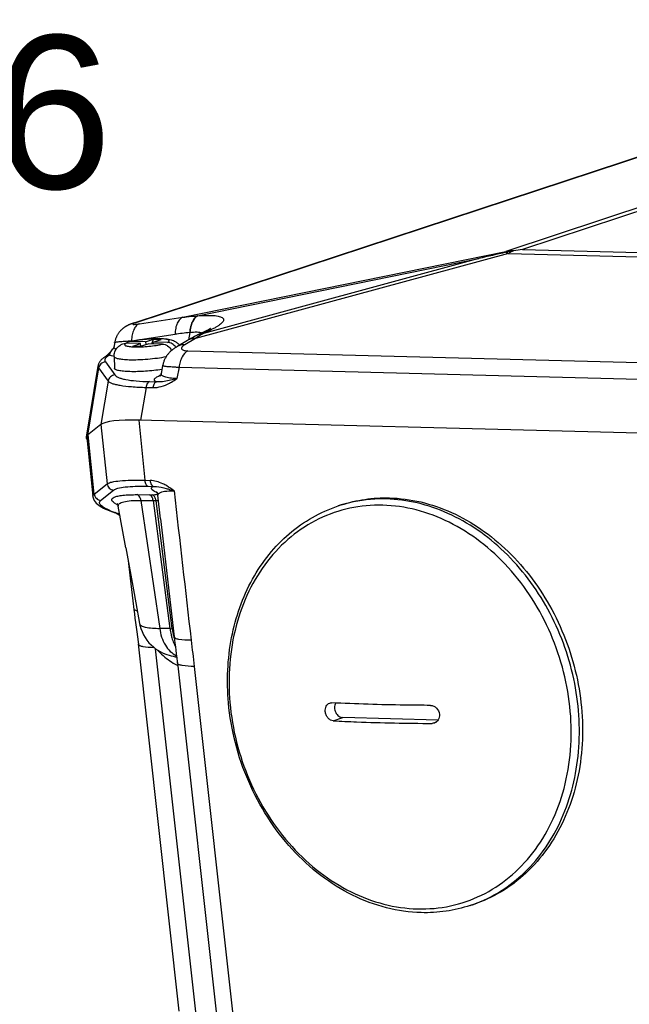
# Model space of a CAD drawing. Header units: millimetres. Extents: x 0 to 420, y 0 to 297.
# Tile 17 of 74: x 182 to 194, y 56 to 76. Entities that reach past the tile are written whole.
import ezdxf

# ---------------------------------------------------------------- set-up
doc = ezdxf.new("R2010")
doc.units = ezdxf.units.MM
doc.header["$LTSCALE"] = 23.1
doc.layers.add('COMPONENTS', color=7, linetype='CONTINUOUS')
doc.layers.add('DETAIL', color=7, linetype='CONTINUOUS')
doc.styles.get("Standard").update_dxf_attribs({"font": 'arial.ttf'})

msp = doc.modelspace()

# ---------------------------------------------------------------- linework, layer by layer
at = {"layer": 'COMPONENTS', "color": 9, "linetype": 'CONTINUOUS'}
for p, q in [((197.94017, 73.42322), (191.33494, 71.23801)), ((198.12606, 73.41426), (191.66444, 71.27657)), ((194.74364, 73.35192), (184.07818, 69.8427)), ((185.00275, 69.94905), (191.33494, 71.23801)), ((191.33494, 71.23801), (191.33701, 71.2232)), ((191.66444, 71.27657), (201.35012, 71.02563)), ((191.38551, 71.20055), (185.25043, 69.53312)), ((185.28845, 69.97649), (190.80762, 71.09995)), ((190.80762, 71.09995), (185.40578, 69.63181)), ((191.38551, 71.20055), (201.28646, 70.94404)), ((184.15091, 69.8209), (185.00275, 69.94905)), ((185.28845, 69.97649), (185.2944, 69.97698)), ((185.55744, 69.70484), (185.40578, 69.63181)), ((183.99777, 69.48626), (184.8496, 69.61441)), ((185.25043, 69.53312), (185.04098, 69.40987)), ((185.14036, 69.6483), (185.1146, 69.50605)), ((185.13442, 69.64781), (185.14036, 69.6483)), ((183.99777, 69.48626), (183.99676, 69.48019)), ((185.09786, 69.2928), (200.88746, 68.88373)), ((183.35031, 68.955), (183.13245, 67.63585)), ((183.35031, 68.955), (183.53535, 68.69813)), ((183.48353, 69.07471), (183.66857, 68.81783)), ((184.92745, 68.97096), (184.8871, 68.74822)), ((184.92745, 68.97096), (200.71704, 68.56188)), ((183.53535, 68.69813), (183.39489, 67.84513)), ((184.28059, 68.57376), (184.17477, 67.93115)), ((184.28059, 68.57376), (184.41503, 68.57028)), ((184.34882, 68.6863), (184.48326, 68.68282)), ((183.3965, 67.84642), (183.5171, 66.68498)), ((184.1419, 67.932), (184.25564, 66.75229)), ((183.26445, 66.4835), (183.14385, 67.64494)), ((183.26445, 66.4835), (183.5171, 66.68498)), ((184.25564, 66.75229), (184.36118, 66.74955)), ((184.31908, 66.63532), (184.42451, 66.63259)), ((183.39134, 66.35633), (183.644, 66.55781)), ((184.10843, 66.47089), (184.34831, 66.46977)), ((184.34831, 66.46977), (184.40363, 66.46949)), ((184.18142, 66.35852), (184.54879, 63.84885)), ((184.42097, 66.35638), (184.75031, 63.84372)), ((184.42097, 66.35638), (184.47634, 66.3561)), ((184.79353, 63.84176), (184.47634, 66.3561)), ((183.73396, 66.09728), (183.67249, 66.11969)), ((184.75031, 63.84372), (184.79353, 63.84176)), ((185.26559, 56.27467), (184.46869, 63.45118)), ((185.22685, 63.10369), (186.05373, 55.6641)), ((187.95047, 62.0363), (188.14159, 62.09953)), ((189.97287, 62.01345), (189.89004, 61.98605))]:
    msp.add_line(p, q, dxfattribs=at)
at = {"layer": 'COMPONENTS', "color": 7, "linetype": 'CONTINUOUS'}
for p, q in [((194.6927, 73.34003), (184.02318, 69.82947)), ((184.27323, 69.46671), (184.42668, 69.51747)), ((184.3966, 69.428), (184.42668, 69.51747)), ((184.42243, 69.46284), (184.57588, 69.51361)), ((184.42668, 69.51747), (184.57588, 69.51361)), ((185.45731, 69.67995), (185.29936, 69.60387)), ((183.66518, 69.44987), (183.65308, 69.37719)), ((184.1737, 69.43378), (183.89308, 69.44105)), ((183.98898, 69.47854), (183.99151, 69.4791)), ((184.27323, 69.46671), (183.99261, 69.47398)), ((184.02025, 69.38301), (184.1737, 69.43378)), ((184.02025, 69.38301), (184.16945, 69.37915)), ((184.16945, 69.37915), (184.32289, 69.42991)), ((184.17816, 69.38203), (184.1737, 69.43378)), ((184.27323, 69.46671), (184.2777, 69.41496)), ((184.60351, 69.42264), (184.32289, 69.42991)), ((184.4255, 69.42725), (184.42243, 69.46284)), ((184.70304, 69.45557), (184.42243, 69.46284)), ((185.09464, 69.49441), (184.88518, 69.37116)), ((183.65595, 69.18271), (183.66367, 68.94894)), ((184.60681, 68.99984), (184.57954, 68.84922)), ((183.3965, 67.84642), (183.13245, 67.63585)), ((201.1826, 67.49052), (184.1419, 67.932)), ((183.11806, 67.59444), (183.23805, 66.44203)), ((183.23809, 66.44172), (183.23805, 66.44203)), ((184.56766, 65.99881), (184.51437, 66.46307)), ((183.88519, 65.43059), (183.73634, 66.24653)), ((188.1074, 66.26911), (188.04504, 66.24848)), ((183.62286, 66.13221), (183.6405, 66.12571)), ((183.70231, 66.10316), (183.64037, 66.12575)), ((183.75829, 66.06372), (183.77229, 66.04956)), ((183.93137, 65.17719), (183.97141, 64.83235)), ((184.08241, 64.34702), (184.15571, 63.94321)), ((184.76132, 64.30385), (184.83212, 63.68125)), ((184.07651, 63.96168), (184.10297, 63.78025)), ((184.93372, 56.34194), (184.13412, 63.54287)), ((184.89499, 63.17089), (184.89499, 63.17097)), ((184.89499, 63.17089), (185.72187, 55.7313)), ((190.00792, 62.05118), (188.14159, 62.09953)), ((190.69862, 58.43661), (190.63626, 58.41598))]:
    msp.add_line(p, q, dxfattribs=at)
for points in [[(184.02318, 69.82947), (184.01607, 69.82708), (184.00915, 69.82471), (184.0024, 69.82234), (183.9958, 69.81998), (183.98933, 69.8176), (183.98297, 69.81522), (183.97671, 69.81282), (183.97052, 69.81039), (183.96439, 69.80791), (183.9583, 69.8054), (183.95225, 69.80283), (183.94623, 69.8002), (183.94021, 69.79751), (183.93421, 69.79474), (183.92822, 69.7919), (183.92223, 69.78897), (183.91623, 69.78595), (183.91023, 69.78284), (183.90421, 69.77963), (183.89813, 69.77628), (183.89198, 69.77278), (183.88577, 69.76914), (183.87947, 69.76531), (183.87305, 69.76129), (183.86654, 69.75706), (183.85993, 69.75263), (183.85323, 69.74796), (183.84645, 69.74306), (183.83959, 69.73792), (183.83266, 69.73253), (183.82567, 69.72688), (183.81864, 69.72096), (183.81157, 69.71477), (183.80447, 69.70829), (183.79735, 69.70153), (183.79024, 69.69447), (183.78314, 69.6871), (183.77605, 69.67941), (183.76899, 69.67139), (183.76198, 69.66303), (183.75504, 69.65434), (183.74818, 69.64531), (183.74143, 69.63594), (183.73481, 69.62624), (183.72833, 69.61621), (183.72203, 69.60585), (183.71591, 69.59517), (183.71001, 69.58417), (183.70433, 69.57285), (183.69891, 69.56124), (183.69376, 69.54934), (183.68889, 69.53714), (183.68434, 69.52468), (183.6801, 69.51196), (183.67621, 69.49898), (183.67268, 69.48578), (183.66952, 69.47235), (183.66675, 69.45872), (183.66517, 69.44977)], [(185.5458, 69.72958), (185.54617, 69.72988), (185.54635, 69.73003), (185.54615, 69.72987), (185.54554, 69.72942), (185.54453, 69.72868), (185.5431, 69.72767), (185.54122, 69.72638), (185.53891, 69.72482), (185.53614, 69.72301), (185.53291, 69.72095), (185.52922, 69.71865), (185.52506, 69.71612), (185.52043, 69.71337), (185.51532, 69.7104), (185.50974, 69.70723), (185.50368, 69.70386), (185.49715, 69.7003), (185.49014, 69.69657), (185.48264, 69.69265), (185.47467, 69.68857), (185.46623, 69.68434), (185.45731, 69.67995)], [(185.29936, 69.60387), (185.28009, 69.5945), (185.25642, 69.58272), (185.23274, 69.57065), (185.20907, 69.55829), (185.1854, 69.54564), (185.16172, 69.5327), (185.13805, 69.51946), (185.11439, 69.50593), (185.09464, 69.49441)], [(183.63162, 69.32705), (183.62745, 69.32186), (183.61988, 69.31253), (183.61249, 69.30355), (183.60528, 69.2949), (183.59825, 69.2866), (183.5914, 69.27864), (183.58475, 69.27101), (183.57828, 69.26373), (183.57201, 69.25679), (183.56594, 69.25018), (183.56007, 69.24391), (183.5544, 69.23797), (183.54895, 69.23237), (183.54371, 69.22711), (183.53869, 69.22217), (183.5339, 69.21757), (183.52935, 69.2133), (183.52505, 69.20936), (183.52098, 69.20574), (183.51719, 69.20246), (183.51366, 69.1995), (183.51042, 69.19686), (183.50748, 69.19456), (183.50487, 69.19257), (183.50258, 69.19091), (183.50066, 69.18957), (183.49913, 69.18855), (183.498, 69.18783)], [(183.65304, 69.37698), (183.65285, 69.37589), (183.6516, 69.36971), (183.6501, 69.36388), (183.64839, 69.3584), (183.64652, 69.35329), (183.64454, 69.34856), (183.64249, 69.34422), (183.64041, 69.34026), (183.63833, 69.33668), (183.63629, 69.33347), (183.63432, 69.33062), (183.63246, 69.32812), (183.63161, 69.32704)], [(184.88516, 69.37115), (184.87581, 69.36556), (184.86255, 69.35734), (184.84988, 69.34912), (184.83783, 69.34096), (184.82632, 69.33282), (184.81516, 69.32459), (184.80435, 69.31626), (184.79387, 69.30784), (184.78355, 69.29918), (184.77339, 69.29027), (184.7634, 69.2811), (184.75343, 69.2715), (184.74345, 69.26143), (184.73353, 69.2509), (184.72363, 69.23983), (184.71373, 69.22811), (184.70392, 69.21581), (184.69437, 69.20306), (184.68509, 69.18986), (184.67611, 69.17619), (184.6676, 69.16229), (184.65958, 69.14821), (184.65203, 69.13391), (184.64502, 69.11953), (184.63858, 69.10516), (184.63266, 69.09073), (184.62719, 69.07613), (184.62218, 69.06131), (184.61764, 69.04634), (184.61359, 69.03123), (184.61003, 69.01599), (184.6068, 68.99977)], [(183.498, 69.18783), (183.48936, 69.18257), (183.47895, 69.17599), (183.46893, 69.16936), (183.45931, 69.16268), (183.45007, 69.15594), (183.44117, 69.14911), (183.4326, 69.14217), (183.42435, 69.13511), (183.41641, 69.1279), (183.40876, 69.12052), (183.40141, 69.11295), (183.39434, 69.10517), (183.38758, 69.09715), (183.38112, 69.0889), (183.37499, 69.08038), (183.3692, 69.07159), (183.36377, 69.06252), (183.35873, 69.05319), (183.35412, 69.04359), (183.34994, 69.03372), (183.34626, 69.02366), (183.34308, 69.01339), (183.34042, 69.00295), (183.33833, 68.99242), (183.10836, 67.59996)], [(184.57953, 68.84916), (184.57821, 68.84288), (184.57676, 68.83734), (184.57509, 68.83201), (184.57322, 68.82693), (184.57122, 68.82217), (184.56911, 68.81774), (184.56693, 68.81364), (184.56475, 68.80991), (184.56259, 68.80657), (184.5605, 68.8036), (184.55853, 68.80101), (184.55672, 68.79881), (184.55509, 68.79696), (184.55367, 68.79546), (184.55251, 68.7943), (184.55161, 68.79347), (184.55099, 68.79292), (184.55067, 68.79265), (184.55064, 68.79262)], [(183.23809, 66.44172), (183.24023, 66.42692), (183.25034, 66.39097), (183.26574, 66.35888), (183.28432, 66.33143), (183.30555, 66.30709), (183.3293, 66.28489), (183.35512, 66.26448)], [(184.48448, 66.52789), (184.48436, 66.52798), (184.48532, 66.52715), (184.48805, 66.52441), (184.49217, 66.51956), (184.49752, 66.51196), (184.50355, 66.50102), (184.50918, 66.48692)], [(184.50918, 66.48692), (184.51331, 66.47032), (184.51438, 66.46303)], [(183.35512, 66.26448), (183.38306, 66.24532), (183.41401, 66.22653), (183.44825, 66.20788), (183.4858, 66.18933), (183.52727, 66.17057), (183.57295, 66.15152), (183.62286, 66.13221)], [(183.72122, 66.28737), (183.71979, 66.28841), (183.71646, 66.29099), (183.71542, 66.29188), (183.7164, 66.29084), (183.71956, 66.28696), (183.72444, 66.27951), (183.72983, 66.26859), (183.73455, 66.25457), (183.73634, 66.24652)], [(183.70232, 66.10316), (183.709, 66.10025), (183.72192, 66.09288), (183.73869, 66.08078), (183.75829, 66.06372)], [(184.56766, 65.99881), (184.60638, 65.6609), (184.64511, 65.32246), (184.68384, 64.98346), (184.72258, 64.64393), (184.76132, 64.30385)], [(183.88519, 65.43059), (184.03553, 64.60495), (184.08241, 64.34702)], [(183.97141, 64.83235), (184.02246, 64.39171), (184.0428, 64.21598)], [(184.0428, 64.21598), (184.05293, 64.13378), (184.06424, 64.04873), (184.07651, 63.96168)], [(184.15569, 63.94332), (184.16234, 63.91067), (184.17947, 63.84763), (184.20215, 63.78564), (184.23017, 63.72563), (184.26262, 63.6692), (184.29889, 63.61676), (184.33859, 63.56832), (184.38063, 63.52454), (184.42442, 63.48536), (184.46946, 63.45059), (184.51477, 63.42034), (184.55983, 63.39427), (184.60443, 63.37194), (184.64809, 63.35302), (184.69027, 63.33722), (184.73134, 63.32393), (184.77244, 63.31249), (184.81353, 63.30271), (184.85504, 63.29432), (184.88077, 63.28997)], [(184.10297, 63.78025), (184.11643, 63.68462), (184.12907, 63.58647), (184.13415, 63.54263)], [(184.83211, 63.68129), (184.83887, 63.62309), (184.84687, 63.55694), (184.85536, 63.48899), (184.86427, 63.41924), (184.87357, 63.34694), (184.88302, 63.27214), (184.89219, 63.19564), (184.89498, 63.17097)]]:
    msp.add_lwpolyline(points, dxfattribs=at)
at = {"layer": 'COMPONENTS', "color": 9, "linetype": 'CONTINUOUS'}
for centre, radius, start, end in [((191.55055, 69.72582), 1.52749, 92.447497, 98.114564), ((184.11986, 69.54893), 0.29671, 98.075021, 108.188049), ((185.49792, 65.31704), 4.34599, 94.797824, 98.5791), ((183.79765, 69.99423), 0.82535, 259.93293, 260.114806), ((184.83458, 68.1279), 0.73561, 111.37825, 113.137944), ((184.47195, 66.39814), 0.11992, 78.846644, 86.775894), ((183.97864, 66.80916), 0.59452, 240.969639, 242.885652), ((184.04921, 66.94703), 0.7494, 242.887028, 244.75537), ((184.59415, 99.16061), 32.80469, 269.279104, 269.697529), ((184.25942, 66.32549), 0.21907, 8.031155, 12.88808), ((184.5231, 69.83233), 3.47655, 269.229238, 270.062435), ((188.90048, 63.66301), 2.72331, 106.925198, 108.307535), ((184.24455, 67.72563), 1.70458, 246.813728, 248.499852), ((184.41134, 68.14838), 2.15904, 248.493427, 249.988387), ((184.44067, 55.66006), 8.1895, 87.833198, 89.243557), ((185.82874, 63.9668), 1.08474, 186.51705, 192.917002), ((185.7358, 63.94595), 0.98948, 192.943006, 196.414402), ((186.08311, 64.01249), 1.30083, 187.541437, 191.769725), ((184.7636, 62.79401), 1.04814, 87.229439, 88.363344), ((185.99252, 63.99394), 1.20836, 191.785069, 194.014222), ((185.66374, 63.92477), 0.91438, 196.417199, 199.936946), ((185.90975, 63.9731), 1.12301, 194.004803, 197.102583), ((185.36135, 64.10603), 1.08485, 241.934763, 243.500651), ((185.35362, 64.09054), 1.06754, 243.501204, 244.862771), ((189.78004, 61.0038), 2.72579, 288.30771, 289.686651)]:
    msp.add_arc(centre, radius, start, end, dxfattribs=at)
at = {"layer": 'COMPONENTS', "color": 7, "linetype": 'CONTINUOUS'}
for centre, radius, start, end in [((191.83333, 69.05728), 2.22206, 99.010569, 102.906518), ((192.17766, 66.88468), 4.42177, 96.665054, 99.008184), ((208.7259, -4.6695), 77.85933, 102.9051215, 103.3051101), ((183.99059, 69.31597), 0.15896, 126.497336, 128.045267)]:
    msp.add_arc(centre, radius, start, end, dxfattribs=at)
for centre, major_axis, ratio, start_param, end_param in [((185.15621, 67.57347), (1.78562, -0.23438), 0.15285678, 9.25332824, 9.27847054), ((185.19892, 67.54649), (1.82801, -0.26087), 0.15670781, 2.20954444, 2.9949426), ((185.15621, 67.57347), (1.78562, -0.23438), 0.15285678, 2.17265312, 2.21837447), ((184.89381, 67.36421), (1.78566, -0.23435), 0.1528453, 2.99529173, 3.28783314), ((184.94626, 67.345), (1.82801, -0.26087), 0.15670781, 2.9949426, 3.18083736)]:
    msp.add_ellipse(centre, major_axis=major_axis, ratio=ratio, start_param=start_param, end_param=end_param, dxfattribs=at)
at = {"layer": 'COMPONENTS', "color": 9, "linetype": 'CONTINUOUS'}
for points, knots in [([(191.48532, 71.25191), (191.47688, 71.24822), (191.44283, 71.23267), (191.40977, 71.21495), (191.38551, 71.20055)], [0, 0, 0, 0, 0.24615122, 1, 1, 1, 1]), ([(191.33701, 71.2232), (191.34103, 71.2216), (191.35752, 71.21476), (191.37359, 71.20693), (191.38551, 71.20055)], [0, 0, 0, 0, 0.24256942, 1, 1, 1, 1]), ([(185.00275, 69.94905), (184.97975, 69.94102), (184.93427, 69.90807), (184.88769, 69.83073), (184.8577, 69.72971), (184.85042, 69.6544), (184.8496, 69.61441)], [0, 0, 0, 0, 0.18886986, 0.41671538, 0.68976786, 1, 1, 1, 1]), ([(185.00275, 69.94905), (185.02657, 69.95232), (185.12149, 69.96441), (185.21691, 69.9727), (185.28845, 69.97649)], [0, 0, 0, 0, 0.25130356, 1, 1, 1, 1]), ([(185.28845, 69.97649), (185.24124, 69.95226), (185.18592, 69.87474), (185.14763, 69.75697), (185.13711, 69.68541), (185.13442, 69.64781)], [0, 0, 0, 0, 0.42547615, 0.69776072, 1, 1, 1, 1]), ([(185.2944, 69.97698), (185.24719, 69.95275), (185.19187, 69.87523), (185.15358, 69.75746), (185.14306, 69.6859), (185.14037, 69.6483)], [0, 0, 0, 0, 0.42547615, 0.69776072, 1, 1, 1, 1]), ([(185.2944, 69.97698), (185.3576, 69.9822), (185.47112, 69.98854), (185.60463, 69.98541), (185.68943, 69.97353), (185.73564, 69.9619), (185.76992, 69.94699), (185.7931, 69.9283), (185.80318, 69.90418), (185.79812, 69.87811), (185.78169, 69.85212), (185.75523, 69.82483), (185.71893, 69.79615), (185.67321, 69.76618), (185.61853, 69.73516), (185.57871, 69.71507), (185.55744, 69.70484)], [0, 0, 0, 0, 0.22124021, 0.39648231, 0.46465521, 0.51962613, 0.5621731, 0.59443039, 0.62099007, 0.64878207, 0.68333661, 0.72711248, 0.78082356, 0.84445066, 0.9176638, 1, 1, 1, 1]), ([(184.15091, 69.8209), (184.12792, 69.81287), (184.08244, 69.77992), (184.03585, 69.70258), (184.00586, 69.60156), (183.99859, 69.52625), (183.99777, 69.48626)], [0, 0, 0, 0, 0.18886985, 0.41671538, 0.68976786, 1, 1, 1, 1]), ([(184.02447, 69.82067), (184.02336, 69.81992), (184.02157, 69.81856), (184.01955, 69.81643), (184.0191, 69.81398), (184.02098, 69.81217), (184.02401, 69.8111), (184.02851, 69.81024), (184.03451, 69.80975), (184.04555, 69.80952), (184.06301, 69.81031), (184.08801, 69.81254), (184.11795, 69.81613), (184.13946, 69.81918), (184.15091, 69.8209)], [0, 0, 0, 0, 0.02818971, 0.04768525, 0.06106137, 0.07552835, 0.09754568, 0.12936942, 0.17171245, 0.22477917, 0.36270982, 0.54093635, 0.75523336, 1, 1, 1, 1]), ([(184.07818, 69.8427), (184.06688, 69.83898), (184.04869, 69.83248), (184.03068, 69.82484), (184.02447, 69.82067)], [0, 0, 0, 0, 0.61411855, 1, 1, 1, 1]), ([(185.55744, 69.70484), (185.54814, 69.70419), (185.51157, 69.69998), (185.47578, 69.68882), (185.45103, 69.6769)], [0, 0, 0, 0, 0.25341675, 1, 1, 1, 1]), ([(184.70304, 69.45557), (184.71068, 69.45935), (184.72092, 69.46503), (184.73085, 69.47486), (184.7345, 69.48154), (184.73447, 69.48849), (184.73061, 69.49472), (184.72382, 69.50016), (184.70936, 69.5076), (184.68355, 69.51499), (184.64449, 69.52164), (184.59547, 69.52632), (184.5379, 69.52888), (184.47339, 69.52921), (184.37898, 69.52656), (184.25845, 69.51786), (184.12076, 69.50047), (184.0328, 69.48384), (183.99261, 69.47398)], [0, 0, 0, 0, 0.03184677, 0.04312474, 0.05193527, 0.0595596, 0.06787666, 0.07838171, 0.09182232, 0.12843097, 0.17812765, 0.2399795, 0.31244853, 0.39358974, 0.48116021, 0.66563655, 0.84525776, 1, 1, 1, 1]), ([(185.25043, 69.53312), (185.22301, 69.53389), (185.16847, 69.52851), (185.11757, 69.50791), (185.09464, 69.49441)], [0, 0, 0, 0, 0.50768292, 1, 1, 1, 1]), ([(185.14036, 69.6483), (185.18707, 69.65616), (185.25343, 69.66367), (185.33511, 69.65794), (185.36877, 69.64982), (185.38318, 69.64424)], [0, 0, 0, 0, 0.57985614, 0.8107451, 1, 1, 1, 1]), ([(185.40578, 69.63181), (185.39265, 69.62444), (185.33955, 69.59367), (185.28818, 69.55994), (185.25043, 69.53312)], [0, 0, 0, 0, 0.24532028, 1, 1, 1, 1]), ([(185.40578, 69.63181), (185.39648, 69.63116), (185.3599, 69.62695), (185.32412, 69.61579), (185.29936, 69.60387)], [0, 0, 0, 0, 0.2534168, 1, 1, 1, 1]), ([(183.56183, 69.20626), (183.56327, 69.21374), (183.56964, 69.23097), (183.58385, 69.25894), (183.60485, 69.2921), (183.62198, 69.31501), (183.63161, 69.32704)], [0, 0, 0, 0, 0.16266129, 0.38924615, 0.67047106, 1, 1, 1, 1]), ([(183.69326, 69.31862), (183.68628, 69.32234), (183.67402, 69.33002), (183.65985, 69.34437), (183.65232, 69.36047), (183.65216, 69.3717), (183.65304, 69.37697)], [0, 0, 0, 0, 0.31325865, 0.56915567, 0.78827171, 1, 1, 1, 1]), ([(183.66517, 69.44977), (183.66535, 69.4509), (183.66738, 69.45339), (183.67531, 69.45761), (183.69224, 69.46223), (183.72016, 69.4672), (183.75834, 69.47192), (183.80614, 69.47631), (183.88699, 69.4819), (183.9519, 69.48471), (183.99777, 69.48626)], [0, 0, 0, 0, 0.01019275, 0.02621167, 0.08013779, 0.16459438, 0.27904298, 0.4220625, 0.59163494, 1, 1, 1, 1]), ([(183.89308, 69.44105), (183.88545, 69.43727), (183.8752, 69.43159), (183.86527, 69.42176), (183.86162, 69.41508), (183.86165, 69.40813), (183.86551, 69.4019), (183.87231, 69.39646), (183.88676, 69.38902), (183.91257, 69.38163), (183.95163, 69.37498), (184.00066, 69.3703), (184.05823, 69.36774), (184.12273, 69.36741), (184.21714, 69.37006), (184.33767, 69.37876), (184.47536, 69.39615), (184.56333, 69.41278), (184.60351, 69.42264)], [0, 0, 0, 0, 0.03184677, 0.04312474, 0.05193527, 0.0595596, 0.06787666, 0.07838171, 0.09182232, 0.12843097, 0.17812765, 0.2399795, 0.31244853, 0.39358974, 0.48116021, 0.66563655, 0.84525776, 1, 1, 1, 1]), ([(185.04098, 69.40987), (185.01355, 69.41063), (184.95902, 69.40526), (184.90812, 69.38466), (184.88518, 69.37116)], [0, 0, 0, 0, 0.50768292, 1, 1, 1, 1]), ([(185.04098, 69.40987), (185.03059, 69.40375), (185.01235, 69.39184), (184.99295, 69.37461), (184.98272, 69.36079), (184.97809, 69.35127), (184.97621, 69.34189), (184.9779, 69.32931), (184.99058, 69.31437), (185.01655, 69.30295), (185.05341, 69.29515), (185.08191, 69.29322), (185.09786, 69.2928)], [0, 0, 0, 0, 0.15241445, 0.27488177, 0.32515654, 0.36889332, 0.40768625, 0.44434005, 0.52563364, 0.6399663, 0.79832648, 1, 1, 1, 1]), ([(183.56183, 69.20626), (183.5446, 69.19595), (183.52099, 69.18018), (183.49548, 69.15575), (183.4793, 69.13494), (183.47066, 69.11143), (183.47479, 69.08908), (183.4802, 69.07933), (183.48353, 69.07471)], [0, 0, 0, 0, 0.34958473, 0.49100999, 0.61229691, 0.80897602, 0.90080706, 1, 1, 1, 1]), ([(183.49757, 69.18757), (183.51196, 69.19617), (183.53379, 69.20402), (183.55616, 69.20609), (183.56183, 69.20626)], [0, 0, 0, 0, 0.74731652, 1, 1, 1, 1]), ([(183.65338, 69.18158), (183.63593, 69.18468), (183.60493, 69.19118), (183.57465, 69.2008), (183.56183, 69.20626)], [0, 0, 0, 0, 0.55975966, 1, 1, 1, 1]), ([(183.65596, 69.18259), (183.65638, 69.17193), (183.67526, 69.15694), (183.70335, 69.1463), (183.73766, 69.13716), (183.77991, 69.12986), (183.8515, 69.12144), (183.90909, 69.11857), (183.94975, 69.11752)], [0, 0, 0, 0, 0.10331935, 0.18989658, 0.30295857, 0.44217056, 0.60617328, 1, 1, 1, 1]), ([(183.94975, 69.11752), (184.00757, 69.11602), (184.12887, 69.11723), (184.31353, 69.12831), (184.49849, 69.14803), (184.61965, 69.16699), (184.67744, 69.17807)], [0, 0, 0, 0, 0.23725175, 0.49724183, 0.7586354, 1, 1, 1, 1]), ([(185.09786, 69.2928), (185.05101, 69.265), (184.99435, 69.19038), (184.94834, 69.07545), (184.93289, 69.00687), (184.92744, 68.97096)], [0, 0, 0, 0, 0.43844482, 0.70767549, 1, 1, 1, 1]), ([(183.33811, 68.99111), (183.33711, 68.98504), (183.33826, 68.9714), (183.34573, 68.96017), (183.35031, 68.955)], [0, 0, 0, 0, 0.4711297, 1, 1, 1, 1]), ([(183.48353, 69.07471), (183.45226, 69.07151), (183.39032, 69.04442), (183.35672, 68.9857), (183.35031, 68.955)], [0, 0, 0, 0, 0.50058595, 1, 1, 1, 1]), ([(184.6068, 68.99977), (184.60669, 68.99917), (184.60864, 68.9976), (184.61235, 68.99654), (184.61897, 68.99485), (184.63277, 68.9925), (184.65677, 68.98943), (184.6931, 68.9859), (184.73929, 68.98217), (184.79464, 68.97838), (184.85839, 68.97455), (184.9036, 68.97216), (184.92745, 68.97096)], [0, 0, 0, 0, 0.00564159, 0.01822084, 0.03877517, 0.06746359, 0.14918964, 0.26275614, 0.40682279, 0.57946032, 0.7781812, 1, 1, 1, 1]), ([(183.66857, 68.81783), (183.63731, 68.81463), (183.57537, 68.78754), (183.54177, 68.72882), (183.53535, 68.69813)], [0, 0, 0, 0, 0.50058595, 1, 1, 1, 1]), ([(183.66857, 68.81783), (183.67591, 68.80764), (183.69895, 68.78821), (183.74503, 68.7655), (183.80753, 68.74492), (183.92255, 68.71877), (184.10504, 68.69642), (184.26142, 68.68856), (184.34882, 68.6863)], [0, 0, 0, 0, 0.05352029, 0.12537386, 0.21827168, 0.33312507, 0.62752046, 1, 1, 1, 1]), ([(184.48326, 68.68282), (184.47562, 68.68633), (184.46267, 68.6934), (184.44792, 68.70721), (184.4425, 68.72396), (184.44821, 68.74095), (184.46199, 68.75678), (184.48311, 68.77282), (184.51162, 68.78909), (184.53346, 68.79917), (184.54552, 68.80433)], [0, 0, 0, 0, 0.13022191, 0.22760734, 0.3058993, 0.38777948, 0.49220076, 0.6276565, 0.79682695, 1, 1, 1, 1]), ([(184.8871, 68.74823), (184.8627, 68.74866), (184.81664, 68.75044), (184.75218, 68.75638), (184.69713, 68.7653), (184.65219, 68.77695), (184.61766, 68.79111), (184.59331, 68.80766), (184.57924, 68.82763), (184.57833, 68.84252), (184.57953, 68.84916)], [0, 0, 0, 0, 0.21043627, 0.39723035, 0.55777586, 0.69079279, 0.79667313, 0.87814928, 0.941855, 1, 1, 1, 1]), ([(184.8871, 68.74823), (184.87382, 68.74436), (184.82263, 68.72975), (184.77111, 68.71629), (184.73271, 68.7075)], [0, 0, 0, 0, 0.26000103, 1, 1, 1, 1]), ([(184.7407, 68.65693), (184.75329, 68.66355), (184.80366, 68.69139), (184.85184, 68.72307), (184.8871, 68.74822)], [0, 0, 0, 0, 0.24726783, 1, 1, 1, 1]), ([(183.53535, 68.69813), (183.54399, 68.6884), (183.57024, 68.67047), (183.62095, 68.6496), (183.68972, 68.63049), (183.81589, 68.60596), (184.01502, 68.58451), (184.18544, 68.57637), (184.28059, 68.57376)], [0, 0, 0, 0, 0.05105273, 0.12209456, 0.21509421, 0.33050653, 0.62638806, 1, 1, 1, 1]), ([(184.34882, 68.6863), (184.33047, 68.68023), (184.30673, 68.65431), (184.28872, 68.613), (184.28265, 68.58732), (184.28059, 68.57376)], [0, 0, 0, 0, 0.42530237, 0.69823792, 1, 1, 1, 1]), ([(184.48325, 68.68282), (184.46491, 68.67675), (184.44117, 68.65083), (184.42316, 68.60951), (184.41708, 68.58383), (184.41503, 68.57028)], [0, 0, 0, 0, 0.42530267, 0.69823902, 1, 1, 1, 1]), ([(184.41503, 68.57028), (184.47023, 68.56885), (184.58421, 68.58567), (184.68934, 68.62995), (184.7407, 68.65693)], [0, 0, 0, 0, 0.48763088, 1, 1, 1, 1]), ([(184.73271, 68.7075), (184.6896, 68.69764), (184.60728, 68.68158), (184.5226, 68.67817), (184.48325, 68.68282)], [0, 0, 0, 0, 0.52745677, 1, 1, 1, 1]), ([(183.5171, 66.68498), (183.5446, 66.70288), (183.62965, 66.72604), (183.78614, 66.74656), (184.00263, 66.75592), (184.1655, 66.75462), (184.25564, 66.75229)], [0, 0, 0, 0, 0.1318515, 0.34512806, 0.63764605, 1, 1, 1, 1]), ([(183.5171, 66.68498), (183.52195, 66.65382), (183.55234, 66.5932), (183.61292, 66.5626), (183.644, 66.55781)], [0, 0, 0, 0, 0.50074887, 1, 1, 1, 1]), ([(183.644, 66.55781), (183.66791, 66.57688), (183.74529, 66.60357), (183.88855, 66.62661), (184.08701, 66.63816), (184.23636, 66.63746), (184.31908, 66.63532)], [0, 0, 0, 0, 0.1337372, 0.3465053, 0.63813936, 1, 1, 1, 1]), ([(184.25564, 66.75229), (184.25698, 66.73844), (184.26448, 66.69497), (184.28956, 66.64608), (184.31908, 66.63532)], [0, 0, 0, 0, 0.30692565, 1, 1, 1, 1]), ([(184.68568, 66.64414), (184.66015, 66.65938), (184.55974, 66.71364), (184.44577, 66.74735), (184.36118, 66.74955)], [0, 0, 0, 0, 0.26000353, 1, 1, 1, 1]), ([(184.36118, 66.74955), (184.36252, 66.7357), (184.37002, 66.69224), (184.3951, 66.64335), (184.42462, 66.63258)], [0, 0, 0, 0, 0.30692712, 1, 1, 1, 1]), ([(184.44663, 66.53401), (184.43158, 66.5423), (184.40884, 66.55666), (184.38039, 66.58545), (184.39125, 66.62031), (184.41263, 66.62809), (184.42451, 66.63259)], [0, 0, 0, 0, 0.35187237, 0.57348482, 0.74001009, 1, 1, 1, 1]), ([(184.42462, 66.63258), (184.44411, 66.63375), (184.52908, 66.63193), (184.6122, 66.61124), (184.67481, 66.5932)], [0, 0, 0, 0, 0.23058921, 1, 1, 1, 1]), ([(183.23805, 66.44203), (183.23767, 66.44571), (183.23883, 66.46311), (183.25334, 66.47627), (183.26445, 66.4835)], [0, 0, 0, 0, 0.2181187, 1, 1, 1, 1]), ([(183.26444, 66.4835), (183.26929, 66.45234), (183.29968, 66.39172), (183.36027, 66.36112), (183.39134, 66.35633)], [0, 0, 0, 0, 0.50074886, 1, 1, 1, 1]), ([(183.69013, 66.28933), (183.67025, 66.30038), (183.63994, 66.31978), (183.60293, 66.35781), (183.61431, 66.40342), (183.66392, 66.42707), (183.73447, 66.44727), (183.83606, 66.46126), (183.96348, 66.46979), (184.05748, 66.47109), (184.10843, 66.47089)], [0, 0, 0, 0, 0.10503399, 0.17188741, 0.22173807, 0.29516622, 0.40927452, 0.56639474, 0.76471211, 1, 1, 1, 1]), ([(184.18142, 66.35852), (184.17944, 66.37194), (184.16937, 66.41568), (184.13903, 66.461), (184.10843, 66.47089)], [0, 0, 0, 0, 0.29663556, 1, 1, 1, 1]), ([(184.421, 66.35638), (184.41909, 66.36991), (184.40924, 66.41392), (184.37904, 66.4598), (184.34831, 66.46977)], [0, 0, 0, 0, 0.29715979, 1, 1, 1, 1]), ([(184.40363, 66.46949), (184.42813, 66.46937), (184.46125, 66.47148), (184.50294, 66.4773), (184.50933, 66.48701)], [0, 0, 0, 0, 0.67803207, 1, 1, 1, 1]), ([(184.44612, 66.43633), (184.44319, 66.44034), (184.43171, 66.45432), (184.41614, 66.46543), (184.40363, 66.46949)], [0, 0, 0, 0, 0.27422835, 1, 1, 1, 1]), ([(184.51438, 66.46303), (184.51071, 66.49554), (184.59804, 66.53529), (184.69964, 66.54265), (184.78317, 66.54484), (184.82928, 66.54341)], [0, 0, 0, 0, 0.28954915, 0.59164404, 1, 1, 1, 1]), ([(184.67481, 66.5932), (184.68728, 66.58961), (184.73911, 66.57409), (184.7905, 66.55712), (184.82928, 66.54341)], [0, 0, 0, 0, 0.2397389, 1, 1, 1, 1]), ([(183.57342, 66.15873), (183.53504, 66.1752), (183.47049, 66.20658), (183.39806, 66.2538), (183.35654, 66.31214), (183.37886, 66.34637), (183.39134, 66.35633)], [0, 0, 0, 0, 0.39948304, 0.67692063, 0.84731872, 1, 1, 1, 1]), ([(183.73634, 66.24652), (183.73479, 66.25516), (183.73697, 66.27519), (183.75967, 66.29965), (183.79605, 66.3186), (183.87212, 66.34175), (184.0029, 66.35712), (184.11636, 66.35932), (184.18142, 66.35852)], [0, 0, 0, 0, 0.05385565, 0.11480211, 0.1962859, 0.30383357, 0.60081515, 1, 1, 1, 1]), ([(188.92121, 66.26359), (188.70556, 66.26918), (188.27292, 66.23048), (187.65667, 66.01802), (187.10378, 65.6606), (186.63676, 65.17396), (186.27285, 64.57811), (185.937, 63.65764), (185.88221, 62.8953), (185.92556, 62.39288)], [0, 0, 0, 0, 0.11705103, 0.23308424, 0.35036096, 0.47088297, 0.59603087, 0.72637665, 1, 1, 1, 1]), ([(188.99081, 66.38665), (188.91566, 66.38859), (188.61786, 66.38476), (188.32058, 66.33315), (188.10766, 66.26836)], [0, 0, 0, 0, 0.2524745, 1, 1, 1, 1]), ([(192.59975, 62.21997), (192.55479, 62.74099), (192.2943, 63.76707), (191.59313, 64.87535), (190.85399, 65.56089), (190.24336, 65.94617), (189.59343, 66.19252), (189.1425, 66.25786), (188.92121, 66.26359)], [0, 0, 0, 0, 0.26447561, 0.52522483, 0.65089284, 0.77188363, 0.88804659, 1, 1, 1, 1]), ([(190.69829, 58.43733), (190.88523, 58.50422), (191.24865, 58.68125), (191.7293, 59.06107), (192.13345, 59.54352), (192.56032, 60.31355), (192.83474, 61.44968), (192.73311, 62.88095), (192.22814, 64.24424), (191.5051, 65.20799), (190.79112, 65.79254), (190.21543, 66.11843), (189.61114, 66.32603), (189.19534, 66.38135), (188.99081, 66.38665)], [0, 0, 0, 0, 0.05555541, 0.11206178, 0.17021747, 0.23046808, 0.35715464, 0.49074221, 0.62644109, 0.75865646, 0.82223725, 0.8835986, 0.94275005, 1, 1, 1, 1]), ([(183.7705, 66.05936), (183.7675, 66.06314), (183.7564, 66.07673), (183.74429, 66.08985), (183.73393, 66.09729)], [0, 0, 0, 0, 0.27446348, 1, 1, 1, 1]), ([(184.04064, 64.23463), (184.04189, 64.22421), (184.06582, 64.20164), (184.09285, 64.1942), (184.11036, 64.18953)], [0, 0, 0, 0, 0.36681639, 1, 1, 1, 1]), ([(184.15571, 63.94321), (184.15877, 63.92632), (184.19587, 63.89129), (184.33017, 63.85554), (184.4543, 63.84952), (184.54879, 63.84885)], [0, 0, 0, 0, 0.12298913, 0.32295283, 1, 1, 1, 1]), ([(184.54879, 63.84885), (184.56359, 63.73319), (184.62771, 63.52002), (184.78818, 63.35502), (184.87802, 63.31164)], [0, 0, 0, 0, 0.53889082, 1, 1, 1, 1]), ([(184.13414, 63.54263), (184.13556, 63.53116), (184.16572, 63.50756), (184.26597, 63.4834), (184.36258, 63.47728), (184.43575, 63.47596)], [0, 0, 0, 0, 0.10913627, 0.30916509, 1, 1, 1, 1]), ([(185.16377, 63.61578), (185.08346, 63.61594), (184.97703, 63.62118), (184.86759, 63.64446), (184.8335, 63.66905), (184.83212, 63.68125)], [0, 0, 0, 0, 0.69362781, 0.89399418, 1, 1, 1, 1]), ([(184.50828, 63.42464), (184.53316, 63.39612), (184.63444, 63.28942), (184.75455, 63.20014), (184.85096, 63.14875)], [0, 0, 0, 0, 0.2572815, 1, 1, 1, 1]), ([(185.22685, 63.10369), (185.14645, 63.10411), (185.03997, 63.10973), (184.9303, 63.13367), (184.89636, 63.15861), (184.89499, 63.17089)], [0, 0, 0, 0, 0.69304444, 0.89346385, 1, 1, 1, 1]), ([(185.92556, 62.39288), (185.97052, 61.87186), (186.23102, 60.84577), (186.93219, 59.7375), (187.67132, 59.05196), (188.28196, 58.66668), (188.93189, 58.42033), (189.38281, 58.35499), (189.60411, 58.34926)], [0, 0, 0, 0, 0.26447562, 0.5252249, 0.65089291, 0.77188366, 0.8880466, 1, 1, 1, 1]), ([(189.60411, 58.34926), (189.81976, 58.34367), (190.25239, 58.38237), (190.86864, 58.59483), (191.42153, 58.95225), (191.88855, 59.43889), (192.25247, 60.03474), (192.58831, 60.9552), (192.6431, 61.71755), (192.59975, 62.21997)], [0, 0, 0, 0, 0.11705104, 0.23308429, 0.35036107, 0.47088308, 0.59603089, 0.72637659, 1, 1, 1, 1])]:
    msp.add_open_spline(points, degree=3, knots=knots, dxfattribs=at)
at = {"layer": 'COMPONENTS', "color": 7, "linetype": 'CONTINUOUS'}
for points, knots in [([(183.99151, 69.4791), (184.03246, 69.4881), (184.119, 69.50356), (184.25272, 69.52015), (184.38965, 69.53055), (184.52051, 69.53408), (184.63874, 69.53013), (184.74586, 69.51728), (184.83112, 69.49064), (184.89448, 69.44883), (184.9228, 69.4181), (184.9351, 69.40057)], [0, 0, 0, 0, 0.12775398, 0.26764729, 0.41043767, 0.54600519, 0.66637651, 0.7705187, 0.87437832, 0.93473018, 1, 1, 1, 1]), ([(183.65595, 69.18271), (183.655, 69.21169), (183.66383, 69.26962), (183.70509, 69.34299), (183.76182, 69.39476), (183.8039, 69.4179), (183.82412, 69.42715)], [0, 0, 0, 0, 0.2767045, 0.5444914, 0.78781243, 1, 1, 1, 1]), ([(183.82411, 69.42715), (183.84012, 69.43448), (183.86355, 69.44055), (183.88712, 69.4412), (183.89308, 69.44105)], [0, 0, 0, 0, 0.74708445, 1, 1, 1, 1]), ([(184.60351, 69.42264), (184.62105, 69.42219), (184.65713, 69.41535), (184.72494, 69.38021), (184.7641, 69.33321), (184.78229, 69.29806)], [0, 0, 0, 0, 0.2319603, 0.47662817, 1, 1, 1, 1]), ([(184.86513, 69.35894), (184.84601, 69.38688), (184.79859, 69.43408), (184.73386, 69.45477), (184.70304, 69.45557)], [0, 0, 0, 0, 0.52344927, 1, 1, 1, 1]), ([(183.96297, 68.88253), (183.92151, 68.8836), (183.86279, 68.88652), (183.78979, 68.89512), (183.74674, 68.90256), (183.71179, 68.9119), (183.6832, 68.92273), (183.66403, 68.93809), (183.66367, 68.94894)], [0, 0, 0, 0, 0.39408189, 0.55813789, 0.69736807, 0.81039199, 0.89688013, 1, 1, 1, 1]), ([(184.59337, 68.92525), (184.48632, 68.90897), (184.27646, 68.88687), (184.06545, 68.87987), (183.96297, 68.88253)], [0, 0, 0, 0, 0.51367954, 1, 1, 1, 1]), ([(188.10746, 66.26913), (188.25849, 66.31909), (188.57152, 66.39295), (188.89252, 66.41144), (189.05316, 66.40728)], [0, 0, 0, 0, 0.49747344, 1, 1, 1, 1]), ([(185.89767, 62.39053), (185.85971, 62.81598), (185.89471, 63.65976), (186.23821, 64.64643), (186.67793, 65.30523), (187.07462, 65.71679), (187.53234, 66.04014), (187.87127, 66.19099), (188.04504, 66.24848)], [0, 0, 0, 0, 0.26970401, 0.52557755, 0.64821537, 0.76754994, 0.88442694, 1, 1, 1, 1]), ([(189.05316, 66.40728), (189.25913, 66.40194), (189.6779, 66.3459), (190.28619, 66.13555), (190.86521, 65.80539), (191.58229, 65.21351), (192.30562, 64.23848), (192.80497, 62.8633), (192.87945, 61.64509), (192.71549, 60.7195), (192.48873, 60.08281), (192.1633, 59.51694), (191.74859, 59.04015), (191.25762, 58.66871), (190.88817, 58.49932), (190.69856, 58.43659)], [0, 0, 0, 0, 0.05727715, 0.11647267, 0.17789583, 0.24155195, 0.3739126, 0.5096711, 0.6431493, 0.70765148, 0.76999709, 0.83007896, 0.88807942, 0.94447666, 1, 1, 1, 1]), ([(189.67389, 58.27529), (189.44554, 58.28121), (188.98118, 58.34802), (188.31276, 58.59982), (187.68644, 58.99273), (186.93042, 59.68997), (186.21292, 60.81663), (185.94498, 61.86042), (185.89767, 62.39053)], [0, 0, 0, 0, 0.11306465, 0.22991272, 0.3511563, 0.47671094, 0.73656243, 1, 1, 1, 1]), ([(187.79591, 62.22036), (187.79286, 62.25571), (187.80051, 62.31018), (187.84041, 62.36423), (187.86748, 62.38041), (187.88144, 62.38503)], [0, 0, 0, 0, 0.53792926, 0.77708845, 1, 1, 1, 1]), ([(189.85951, 62.33989), (189.69006, 62.34052), (189.04332, 62.34629), (188.39664, 62.36572), (187.91994, 62.39014)], [0, 0, 0, 0, 0.26199842, 1, 1, 1, 1]), ([(187.99824, 62.38647), (187.98318, 62.35969), (187.9688, 62.29442), (187.9888, 62.21434), (188.02443, 62.1595), (188.06855, 62.11748), (188.113, 62.10027), (188.14159, 62.09953)], [0, 0, 0, 0, 0.24746844, 0.51175819, 0.64322358, 0.76961703, 1, 1, 1, 1]), ([(187.95047, 62.0363), (187.9316, 62.03727), (187.89197, 62.04997), (187.84367, 62.09218), (187.80903, 62.15117), (187.79793, 62.197), (187.79591, 62.22036)], [0, 0, 0, 0, 0.21897308, 0.463084, 0.72828493, 1, 1, 1, 1]), ([(189.85951, 62.33989), (189.88064, 62.33982), (189.92449, 62.32961), (189.99865, 62.27692), (190.02992, 62.20821), (190.03388, 62.16238)], [0, 0, 0, 0, 0.23620086, 0.48589085, 1, 1, 1, 1]), ([(190.03388, 62.16238), (190.03698, 62.12635), (190.02407, 62.05284), (189.96566, 62.00345), (189.9341, 61.99301)], [0, 0, 0, 0, 0.52105782, 1, 1, 1, 1]), ([(187.95047, 62.0363), (188.10384, 62.02844), (188.74999, 61.99984), (189.39684, 61.98789), (189.89004, 61.98605)], [0, 0, 0, 0, 0.2374308, 1, 1, 1, 1]), ([(190.63626, 58.41598), (190.48247, 58.3651), (190.16393, 58.28991), (189.83727, 58.27106), (189.67389, 58.27529)], [0, 0, 0, 0, 0.49777927, 1, 1, 1, 1])]:
    msp.add_open_spline(points, degree=3, knots=knots, dxfattribs=at)
for points in [[(183.94964, 69.46924), (183.93047, 69.46438), (183.91195, 69.45552), (183.89605, 69.44376)], [(183.99261, 69.47398), (183.97821, 69.47435), (183.96361, 69.47279), (183.94964, 69.46924)], [(187.88144, 62.38503), (187.89373, 62.3891), (187.90701, 62.39081), (187.91994, 62.39014)], [(189.9341, 61.99301), (189.91999, 61.98834), (189.90491, 61.986), (189.89004, 61.98605)]]:
    msp.add_open_spline(points, degree=3, dxfattribs=at)
at = {"layer": 'COMPONENTS', "color": 9, "linetype": 'CONTINUOUS'}
for points in [[(184.82928, 66.54341), (184.78387, 66.58024), (184.73588, 66.61416), (184.68568, 66.64414)], [(184.47297, 66.37436), (184.46794, 66.3963), (184.45938, 66.41814), (184.44612, 66.43633)], [(184.4787, 66.51787), (184.46784, 66.52291), (184.45711, 66.52824), (184.44663, 66.53401)], [(184.49003, 66.51215), (184.48633, 66.5142), (184.48253, 66.51609), (184.4787, 66.51787)], [(184.50201, 66.50434), (184.49829, 66.50731), (184.4942, 66.50983), (184.49003, 66.51215)], [(184.82928, 66.54341), (184.94146, 65.56761), (185.05295, 64.59173), (185.16378, 63.61578)], [(183.64051, 66.12572), (183.65071, 66.12203), (183.66165, 66.11997), (183.67249, 66.11969)], [(183.73393, 66.09729), (183.72321, 66.09757), (183.71241, 66.09957), (183.70232, 66.10318)], [(183.73396, 66.09728), (183.74229, 66.10223), (183.7514, 66.10588), (183.76059, 66.10897)], [(184.80416, 63.61298), (184.81783, 63.57533), (184.83411, 63.53849), (184.85332, 63.50336)], [(185.16378, 63.61578), (185.18323, 63.4449), (185.20788, 63.27463), (185.22685, 63.10369)]]:
    msp.add_open_spline(points, degree=3, dxfattribs=at)

# ---------------------------------------------------------------- texts
at = {"layer": 'DETAIL', "color": 2, "linetype": 'CONTINUOUS', "insert": (126.13762, 75.47224), "char_height": 3, "width": 57.401487, "attachment_point": 1, "line_spacing_factor": 0.9}
msp.add_mtext('Option "K" : full key 12 x 8 x 56', dxfattribs=at)

doc.saveas('drawing.dxf')
